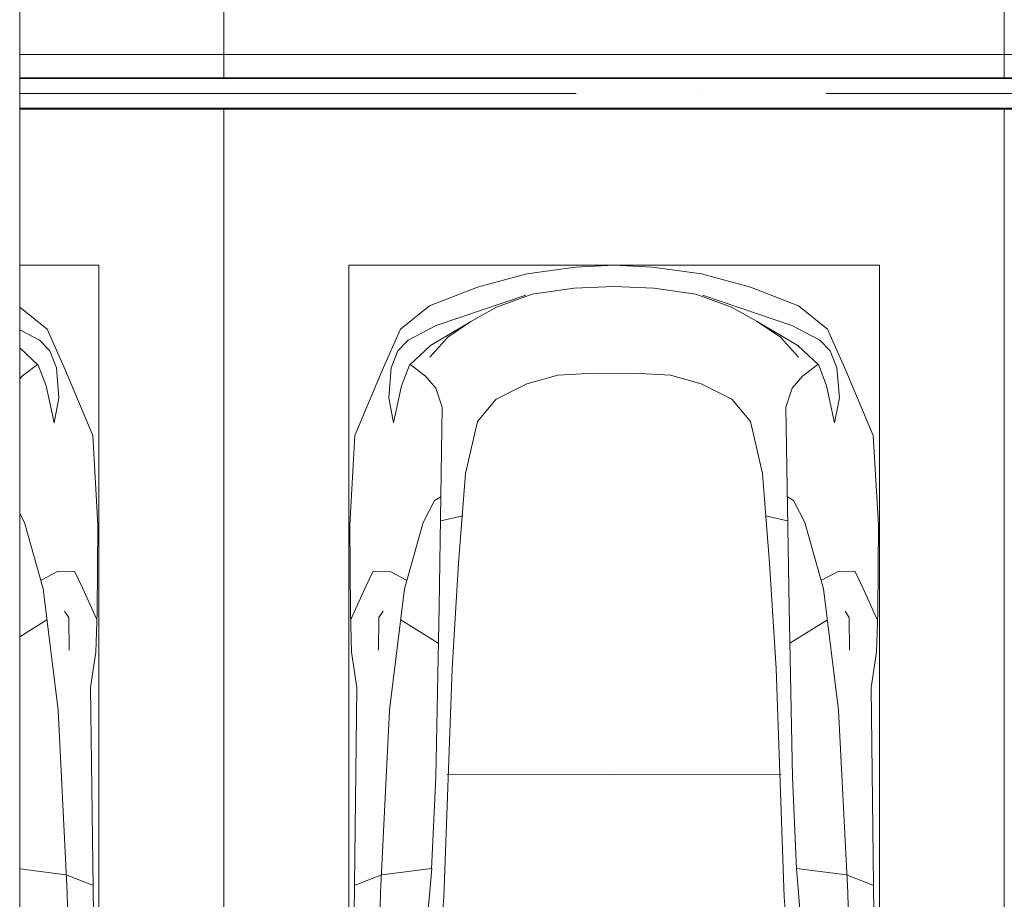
# Model space of a CAD drawing. Header units: millimetres. Extents: x -32229 to 192519, y -13689 to 125138.
# Tile 149 of 183: x 45481 to 48635, y 61818 to 64637. Entities that reach past the tile are written whole.
import ezdxf

# ---------------------------------------------------------------- set-up
doc = ezdxf.new("R2010")
doc.units = ezdxf.units.MM
doc.linetypes.add('ADSK_Осевая', pattern=[2800, 2000, -400, 0, -400])
for name, color, linetype, lineweight in [('A-DETL-GENF-OTLN', 7, 'Continuous', 18), ('A-FLOR-____-OTLN', 7, 'Continuous', 18), ('C-PRKG-____-OTLN', 7, 'Continuous', 18), ('E-CABL-TRAY-CNTR', 7, 'ADSK_Осевая', 18), ('E-CABL-TRAY-OTLN', 7, 'Continuous', 18)]:
    doc.layers.add(name, color=color, linetype=linetype, lineweight=lineweight)

# ---------------------------------------------------------------- blocks, each defined once
blk = doc.blocks.new('АР_Машиноместо - 5300x2500_С-V112--01 ЭЛ')
at = {"layer": 'C-PRKG-____-OTLN', "color": 253, "lineweight": 13, "true_color": 0xaaaaaa}
for p, q in [((0, -3400.4), (0, -5199.7)), ((2500, -3400.4), (2500, -5199.7)), ((2500, -5300), (0, -5300))]:
    blk.add_line(p, q, dxfattribs=at)
blk = doc.blocks.new('АР_Машиноместо - 5300x2500_С-V113--01 ЭЛ')
at = {"layer": 'C-PRKG-____-OTLN', "color": 253, "lineweight": 13, "true_color": 0xaaaaaa}
for p, q in [((2500, -3400.4), (2500, -5199.7)), ((2500, -5300), (1846.2, -5300))]:
    blk.add_line(p, q, dxfattribs=at)
blk = doc.blocks.new('АР_Машиноместо - 5300x2500_С-V115--01 ЭЛ')
at = {"layer": 'A-DETL-GENF-OTLN', "color": 253, "lineweight": 13, "true_color": 0xaaaaaa}
for p, q in [((1846.2, 4665.7), (1934.1, 4595.1)), ((1909.3, 4560.1), (1846.2, 4592.6)), ((1934.1, 4595.1), (1992.9, 4462.6)), ((1942.5, 4525.7), (1909.3, 4560.1)), ((1846.2, 4535.6), (1905.4, 4479.3)), ((1963.6, 4471.4), (1942.5, 4525.7)), ((1855, 4445.5), (1902.7, 4481.4)), ((1905.4, 4479.3), (1930.5, 4413.1)), ((1971.6, 4374.7), (1963.6, 4471.4)), ((1992.9, 4462.6), (2080.4, 4254.2)), ((1846.2, 4435.5), (1855, 4445.5)), ((1930.5, 4413.1), (1956.3, 4295.1)), ((1956.3, 4295.1), (1971.6, 4374.7)), ((2080.4, 4254.2), (2096.6, 3968)), ((1861.3, 3975.4), (1846.2, 4004.4)), ((1921.3, 3762.9), (1861.3, 3975.4)), ((2096.6, 3968), (2094.4, 3688.5)), ((1967.5, 3818.1), (1914.5, 3790.5)), ((2021.6, 3819.3), (1967.5, 3818.1)), ((2046.9, 3766.3), (2021.6, 3819.3)), ((1969.1, 3374.8), (1921.3, 3762.9)), ((2091.8, 3667), (2046.9, 3766.3)), ((2003.2, 3671.6), (1989.9, 3691.5)), ((1846.2, 3609.5), (1933.5, 3663.9)), ((2004.5, 3566.1), (2003.2, 3671.6)), ((2094.4, 3688.5), (2090.5, 3560)), ((2090.5, 3560), (2073.5, 3446.8)), ((2073.5, 3446.8), (2082.5, 2723)), ((1998.6, 2789.7), (1969.1, 3374.8)), ((1846.2, 2865.9), (1994.9, 2846.9)), ((1994.9, 2846.9), (2079.1, 2813.3)), ((2004.3, 2532.3), (1998.6, 2789.7))]:
    blk.add_line(p, q, dxfattribs=at)
at = {"layer": 'C-PRKG-____-OTLN', "color": 253, "lineweight": 13, "true_color": 0xaaaaaa}
for p, q in [((2500, 5300), (1846.2, 5300)), ((2500, 0), (2500, 5300)), ((1846.2, 4800), (2100, 4800)), ((2100, 500), (2100, 4800))]:
    blk.add_line(p, q, dxfattribs=at)
blk = doc.blocks.new('АР_Машиноместо - 5300x2500_С-V58--01 ЭЛ')
at = {"layer": 'A-DETL-GENF-OTLN', "color": 253, "lineweight": 13, "true_color": 0xaaaaaa}
for p, q in [((1126.4, 4794.1), (970.2, 4771.8)), ((1250, 4800), (1126.4, 4794.1)), ((1250, 4800), (1373.6, 4794.1)), ((1373.6, 4794.1), (1529.8, 4771.8)), ((970.2, 4771.8), (812.7, 4729.4)), ((1529.8, 4771.8), (1687.3, 4729.4)), ((1250, 4731.7), (1122.2, 4726.4)), ((1250, 4731.7), (1377.8, 4726.4)), ((812.7, 4729.4), (659.1, 4669.9)), ((680.7, 4606.5), (967, 4703.6)), ((988.2, 4706.7), (873.9, 4665.1)), ((1122.2, 4726.4), (988.2, 4706.7)), ((1377.8, 4726.4), (1511.8, 4706.7)), ((1511.8, 4706.7), (1626.1, 4665.1)), ((1819.3, 4606.5), (1533, 4703.6)), ((1687.3, 4729.4), (1840.9, 4669.9)), ((659.1, 4669.9), (565.9, 4595.1)), ((1840.9, 4669.9), (1934.1, 4595.1)), ((873.9, 4665.1), (791.3, 4619.7)), ((1626.1, 4665.1), (1708.7, 4619.7)), ((590.7, 4560.1), (680.7, 4606.5)), ((788.5, 4617.7), (661.8, 4543.1)), ((791.3, 4619.7), (717.1, 4568.9)), ((1708.7, 4619.7), (1782.9, 4568.9)), ((1711.5, 4617.7), (1838.2, 4543.1)), ((1909.3, 4560.1), (1819.3, 4606.5)), ((565.9, 4595.1), (507.1, 4462.6)), ((1934.1, 4595.1), (1992.9, 4462.6)), ((557.5, 4525.7), (590.7, 4560.1)), ((661.8, 4543.1), (594.6, 4479.3)), ((717.1, 4568.9), (659.6, 4505.3)), ((1782.9, 4568.9), (1840.4, 4505.3)), ((1838.2, 4543.1), (1905.4, 4479.3)), ((1942.5, 4525.7), (1909.3, 4560.1)), ((536.4, 4471.4), (557.5, 4525.7)), ((1963.6, 4471.4), (1942.5, 4525.7)), ((594.6, 4479.3), (569.5, 4413.1)), ((645, 4445.5), (597.3, 4481.4)), ((1855, 4445.5), (1902.7, 4481.4)), ((1905.4, 4479.3), (1930.5, 4413.1)), ((507.1, 4462.6), (419.6, 4254.2)), ((528.4, 4374.7), (536.4, 4471.4)), ((970.5, 4419.3), (1069.6, 4447.3)), ((1069.6, 4447.3), (1167.1, 4453.2)), ((1167.1, 4453.2), (1250, 4453.9)), ((1332.9, 4453.2), (1250, 4453.9)), ((1430.4, 4447.3), (1332.9, 4453.2)), ((1529.5, 4419.3), (1430.4, 4447.3)), ((1971.6, 4374.7), (1963.6, 4471.4)), ((1992.9, 4462.6), (2080.4, 4254.2)), ((679.6, 4406.3), (645, 4445.5)), ((872.7, 4370.2), (970.5, 4419.3)), ((1627.3, 4370.2), (1529.5, 4419.3)), ((1820.4, 4406.3), (1855, 4445.5)), ((569.5, 4413.1), (543.7, 4295.1)), ((699.7, 4345.5), (679.6, 4406.3)), ((1800.3, 4345.5), (1820.4, 4406.3)), ((1930.5, 4413.1), (1956.3, 4295.1)), ((543.7, 4295.1), (528.4, 4374.7)), ((812.5, 4298.9), (872.7, 4370.2)), ((1687.5, 4298.9), (1627.3, 4370.2)), ((1956.3, 4295.1), (1971.6, 4374.7)), ((689.3, 3705.5), (699.7, 4345.5)), ((1810.7, 3705.5), (1800.3, 4345.5)), ((774.4, 4132.9), (812.5, 4298.9)), ((1725.6, 4132.9), (1687.5, 4298.9)), ((419.6, 4254.2), (403.4, 3968)), ((2080.4, 4254.2), (2096.6, 3968)), ((752.2, 3845.6), (774.4, 4132.9)), ((1747.8, 3845.6), (1725.6, 4132.9)), ((638.7, 3975.4), (675.2, 4045.5)), ((675.2, 4045.5), (694.6, 4057.6)), ((1824.8, 4045.5), (1805.4, 4057.6)), ((1861.3, 3975.4), (1824.8, 4045.5)), ((578.7, 3762.9), (638.7, 3975.4)), ((1921.3, 3762.9), (1861.3, 3975.4)), ((403.4, 3968), (405.6, 3688.5)), ((2096.6, 3968), (2094.4, 3688.5)), ((453.1, 3766.3), (478.4, 3819.3)), ((478.4, 3819.3), (532.5, 3818.1)), ((532.5, 3818.1), (585.5, 3790.5)), ((731.2, 3507.6), (752.2, 3845.6)), ((1768.8, 3507.6), (1747.8, 3845.6)), ((1967.5, 3818.1), (1914.5, 3790.5)), ((2021.6, 3819.3), (1967.5, 3818.1)), ((2046.9, 3766.3), (2021.6, 3819.3)), ((408.2, 3667), (453.1, 3766.3)), ((530.9, 3374.8), (578.7, 3762.9)), ((1969.1, 3374.8), (1921.3, 3762.9)), ((2091.8, 3667), (2046.9, 3766.3)), ((496.8, 3671.6), (510.1, 3691.5)), ((678.7, 3159.5), (689.3, 3705.5)), ((1821.3, 3159.5), (1810.7, 3705.5)), ((2003.2, 3671.6), (1989.9, 3691.5)), ((405.6, 3688.5), (409.5, 3560)), ((495.5, 3566.1), (496.8, 3671.6)), ((687.1, 3588.8), (566.5, 3663.9)), ((1812.9, 3588.8), (1933.5, 3663.9)), ((2004.5, 3566.1), (2003.2, 3671.6)), ((2094.4, 3688.5), (2090.5, 3560)), ((409.5, 3560), (426.5, 3446.8)), ((2090.5, 3560), (2073.5, 3446.8)), ((704.9, 2775.5), (731.2, 3507.6)), ((1795.1, 2775.5), (1768.8, 3507.6)), ((426.5, 3446.8), (417.5, 2723)), ((2073.5, 3446.8), (2082.5, 2723)), ((501.4, 2789.7), (530.9, 3374.8)), ((1998.6, 2789.7), (1969.1, 3374.8)), ((665.6, 2864.6), (678.7, 3159.5)), ((1834.4, 2864.6), (1821.3, 3159.5)), ((505.1, 2846.9), (420.9, 2813.3)), ((665.8, 2867.4), (505.1, 2846.9)), ((636.6, 2526.5), (665.8, 2867.4)), ((1834.2, 2867.4), (1994.9, 2846.9)), ((1863.4, 2526.5), (1834.2, 2867.4)), ((1994.9, 2846.9), (2079.1, 2813.3)), ((495.7, 2532.3), (501.4, 2789.7)), ((684.2, 2522.3), (704.9, 2775.5)), ((1815.8, 2522.3), (1795.1, 2775.5)), ((2004.3, 2532.3), (1998.6, 2789.7))]:
    blk.add_line(p, q, dxfattribs=at)
at = {"layer": 'A-DETL-GENF-OTLN', "color": 254, "lineweight": 13, "true_color": 0xd4d4d4}
for p, q in [((694.6, 3980.4), (765.1, 3996.8)), ((1805.4, 3980.4), (1734.9, 3996.8)), ((715.1, 3168.3), (1250, 3167.3)), ((1784.9, 3168.3), (1250, 3167.3))]:
    blk.add_line(p, q, dxfattribs=at)
at = {"layer": 'C-PRKG-____-OTLN', "color": 253, "lineweight": 13, "true_color": 0xaaaaaa}
for p, q in [((2500, 5300), (0, 5300)), ((0, 0), (0, 5300)), ((2500, 0), (2500, 5300)), ((400, 4800), (2100, 4800)), ((400, 500), (400, 4800)), ((2100, 500), (2100, 4800))]:
    blk.add_line(p, q, dxfattribs=at)
blk = doc.blocks.new('Наметкина 10_РД_АР_П_отсоединено_rvt-1--01 ЭЛ')
at = {"layer": 'A-FLOR-____-OTLN', "color": 253, "lineweight": 13, "true_color": 0xaaaaaa}
blk.add_line((59135.3, 64525), (45481.5, 64525), dxfattribs=at)
at = {"layer": 'C-PRKG-____-OTLN', "color": 253, "lineweight": 13, "true_color": 0xaaaaaa}
for name, p in [('АР_Машиноместо - 5300x2500_С-V113--01 ЭЛ', (43635.3, 69650)), ('АР_Машиноместо - 5300x2500_С-V112--01 ЭЛ', (46135.3, 69650)), ('АР_Машиноместо - 5300x2500_С-V115--01 ЭЛ', (43635.3, 59050)), ('АР_Машиноместо - 5300x2500_С-V58--01 ЭЛ', (46135.3, 59050))]:
    blk.add_blockref(name, p, dxfattribs=at)

msp = doc.modelspace()

# ---------------------------------------------------------------- linework, layer by layer
at = {"layer": 'E-CABL-TRAY-CNTR', "color": 5, "true_color": 0x0000ff}
msp.add_line((58464.6, 64400.3), (45481.5, 64400.3), dxfattribs=at)
at = {"layer": 'E-CABL-TRAY-OTLN', "color": 94, "true_color": 0x009f00}
msp.add_line((45481.5, 72624.8), (45481.5, 53319.3), dxfattribs=at)
at = {"layer": 'E-CABL-TRAY-OTLN', "color": 5, "true_color": 0x0000ff}
for p, q in [((58464.6, 64450.3), (45481.5, 64450.3)), ((58464.6, 64447.8), (45481.5, 64447.8)), ((58464.6, 64352.8), (45481.5, 64352.8)), ((58464.6, 64350.3), (45481.5, 64350.3))]:
    msp.add_line(p, q, dxfattribs=at)

# ---------------------------------------------------------------- block references
at = {"lineweight": 5}
msp.add_blockref('Наметкина 10_РД_АР_П_отсоединено_rvt-1--01 ЭЛ', (0, 0), dxfattribs=at)

doc.saveas('drawing.dxf')
